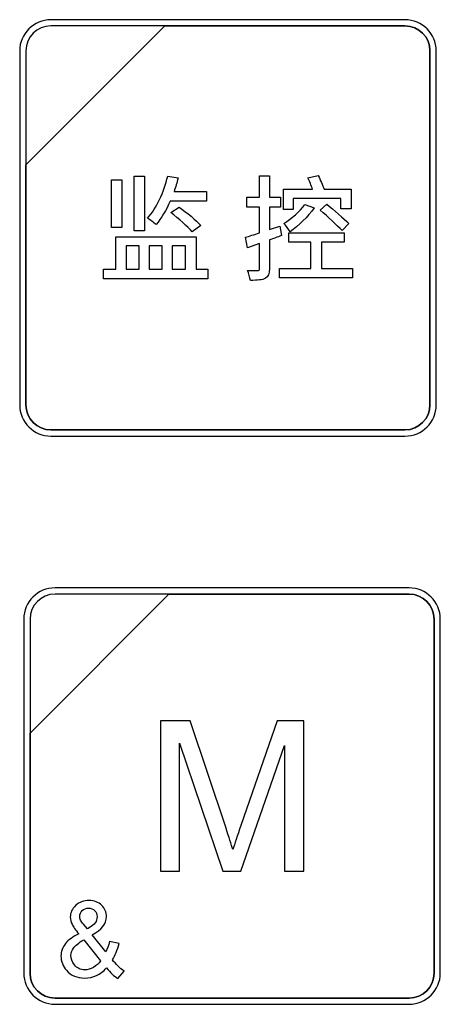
# Model space of a CAD drawing. Header units: millimetres. Extents: x 7146 to 9164, y -1568 to -663.
# Tile 122 of 187: x 7314 to 7328, y -1065 to -1032. Entities that reach past the tile are written whole.
import ezdxf

# ---------------------------------------------------------------- set-up
doc = ezdxf.new("R2010")
doc.units = ezdxf.units.MM
doc.header["$LTSCALE"] = 3

msp = doc.modelspace()

# ---------------------------------------------------------------- linework, layer by layer
at = {"linetype": 'Continuous', "lineweight": 30}
for points, knots in [([(7314.755, -1031.919), (7314.755, -1031.919), (7326.655, -1031.919), (7326.655, -1031.919), (7326.655, -1031.919), (7327.233, -1031.919), (7327.705, -1032.391), (7327.705, -1032.969), (7327.705, -1032.969), (7327.705, -1032.969), (7327.705, -1044.869), (7327.705, -1044.869), (7327.705, -1044.869), (7327.705, -1045.446), (7327.233, -1045.919), (7326.655, -1045.919), (7326.655, -1045.919), (7326.655, -1045.919), (7314.755, -1045.919), (7314.755, -1045.919), (7314.755, -1045.919), (7314.178, -1045.919), (7313.705, -1045.446), (7313.705, -1044.869), (7313.705, -1044.869), (7313.705, -1044.869), (7313.705, -1032.969), (7313.705, -1032.969), (7313.705, -1032.969), (7313.705, -1032.391), (7314.178, -1031.919), (7314.755, -1031.919)], [0, 0, 0, 0, 0.111111, 0.111111, 0.111111, 0.111111, 0.222222, 0.222222, 0.222222, 0.222222, 0.333333, 0.333333, 0.333333, 0.333333, 0.444444, 0.444444, 0.444444, 0.444444, 0.555556, 0.555556, 0.555556, 0.555556, 0.666667, 0.666667, 0.666667, 0.666667, 0.777778, 0.777778, 0.777778, 0.777778, 1, 1, 1, 1]), ([(7314.755, -1031.919), (7314.755, -1031.919), (7326.655, -1031.919), (7326.655, -1031.919), (7326.655, -1031.919), (7327.233, -1031.919), (7327.705, -1032.391), (7327.705, -1032.969), (7327.705, -1032.969), (7327.705, -1032.969), (7327.705, -1044.869), (7327.705, -1044.869), (7327.705, -1044.869), (7327.705, -1045.446), (7327.233, -1045.919), (7326.655, -1045.919), (7326.655, -1045.919), (7326.655, -1045.919), (7314.755, -1045.919), (7314.755, -1045.919), (7314.755, -1045.919), (7314.178, -1045.919), (7313.705, -1045.446), (7313.705, -1044.869), (7313.705, -1044.869), (7313.705, -1044.869), (7313.705, -1032.969), (7313.705, -1032.969), (7313.705, -1032.969), (7313.705, -1032.391), (7314.178, -1031.919), (7314.755, -1031.919)], [0, 0, 0, 0, 0.111111, 0.111111, 0.111111, 0.111111, 0.222222, 0.222222, 0.222222, 0.222222, 0.333333, 0.333333, 0.333333, 0.333333, 0.444444, 0.444444, 0.444444, 0.444444, 0.555556, 0.555556, 0.555556, 0.555556, 0.666667, 0.666667, 0.666667, 0.666667, 0.777778, 0.777778, 0.777778, 0.777778, 1, 1, 1, 1]), ([(7314.755, -1031.919), (7314.755, -1031.919), (7326.655, -1031.919), (7326.655, -1031.919), (7326.655, -1031.919), (7327.233, -1031.919), (7327.705, -1032.391), (7327.705, -1032.969), (7327.705, -1032.969), (7327.705, -1032.969), (7327.705, -1044.869), (7327.705, -1044.869), (7327.705, -1044.869), (7327.705, -1045.446), (7327.233, -1045.919), (7326.655, -1045.919), (7326.655, -1045.919), (7326.655, -1045.919), (7314.755, -1045.919), (7314.755, -1045.919), (7314.755, -1045.919), (7314.178, -1045.919), (7313.705, -1045.446), (7313.705, -1044.869), (7313.705, -1044.869), (7313.705, -1044.869), (7313.705, -1032.969), (7313.705, -1032.969), (7313.705, -1032.969), (7313.705, -1032.391), (7314.178, -1031.919), (7314.755, -1031.919)], [0, 0, 0, 0, 0.111111, 0.111111, 0.111111, 0.111111, 0.222222, 0.222222, 0.222222, 0.222222, 0.333333, 0.333333, 0.333333, 0.333333, 0.444444, 0.444444, 0.444444, 0.444444, 0.555556, 0.555556, 0.555556, 0.555556, 0.666667, 0.666667, 0.666667, 0.666667, 0.777778, 0.777778, 0.777778, 0.777778, 1, 1, 1, 1]), ([(7314.755, -1032.129), (7314.755, -1032.129), (7318.586, -1032.129), (7318.586, -1032.129), (7318.586, -1032.129), (7318.586, -1032.129), (7313.915, -1036.799), (7313.915, -1036.799), (7313.915, -1036.799), (7313.915, -1036.799), (7313.915, -1032.969), (7313.915, -1032.969), (7313.915, -1032.969), (7313.915, -1032.507), (7314.293, -1032.129), (7314.755, -1032.129)], [0, 0, 0, 0, 0.2, 0.2, 0.2, 0.2, 0.4, 0.4, 0.4, 0.4, 0.6, 0.6, 0.6, 0.6, 1, 1, 1, 1]), ([(7318.586, -1032.129), (7318.586, -1032.129), (7318.598, -1032.129), (7318.598, -1032.129), (7318.598, -1032.129), (7318.598, -1032.129), (7326.655, -1032.129), (7326.655, -1032.129), (7326.655, -1032.129), (7327.117, -1032.129), (7327.495, -1032.507), (7327.495, -1032.969), (7327.495, -1032.969), (7327.495, -1032.969), (7327.495, -1044.869), (7327.495, -1044.869), (7327.495, -1044.869), (7327.495, -1045.331), (7327.117, -1045.709), (7326.655, -1045.709), (7326.655, -1045.709), (7326.655, -1045.709), (7314.755, -1045.709), (7314.755, -1045.709), (7314.755, -1045.709), (7314.293, -1045.709), (7313.915, -1045.331), (7313.915, -1044.869), (7313.915, -1044.869), (7313.915, -1044.869), (7313.915, -1036.889), (7313.915, -1036.889), (7313.915, -1036.889), (7313.915, -1036.889), (7313.915, -1036.799), (7313.915, -1036.799), (7313.915, -1036.799), (7313.915, -1036.799), (7318.586, -1032.129), (7318.586, -1032.129)], [0, 0, 0, 0, 0.090909, 0.090909, 0.090909, 0.090909, 0.181818, 0.181818, 0.181818, 0.181818, 0.272727, 0.272727, 0.272727, 0.272727, 0.363636, 0.363636, 0.363636, 0.363636, 0.454545, 0.454545, 0.454545, 0.454545, 0.545455, 0.545455, 0.545455, 0.545455, 0.636364, 0.636364, 0.636364, 0.636364, 0.727273, 0.727273, 0.727273, 0.727273, 0.818182, 0.818182, 0.818182, 0.818182, 1, 1, 1, 1]), ([(7327.495, -1044.869), (7327.495, -1044.869), (7327.495, -1032.969), (7327.495, -1032.969), (7327.495, -1032.969), (7327.495, -1032.507), (7327.117, -1032.129), (7326.655, -1032.129), (7326.655, -1032.129), (7326.655, -1032.129), (7318.598, -1032.129), (7318.598, -1032.129), (7318.598, -1032.129), (7318.598, -1032.129), (7318.586, -1032.129), (7318.586, -1032.129), (7318.586, -1032.129), (7318.586, -1032.129), (7313.915, -1036.799), (7313.915, -1036.799), (7313.915, -1036.799), (7313.915, -1036.799), (7313.915, -1036.889), (7313.915, -1036.889), (7313.915, -1036.889), (7313.915, -1036.889), (7313.915, -1044.869), (7313.915, -1044.869), (7313.915, -1044.869), (7313.915, -1045.331), (7314.293, -1045.709), (7314.755, -1045.709), (7314.755, -1045.709), (7314.755, -1045.709), (7326.655, -1045.709), (7326.655, -1045.709), (7326.655, -1045.709), (7327.117, -1045.709), (7327.495, -1045.331), (7327.495, -1044.869)], [0, 0, 0, 0, 0.090909, 0.090909, 0.090909, 0.090909, 0.181818, 0.181818, 0.181818, 0.181818, 0.272727, 0.272727, 0.272727, 0.272727, 0.363636, 0.363636, 0.363636, 0.363636, 0.454545, 0.454545, 0.454545, 0.454545, 0.545455, 0.545455, 0.545455, 0.545455, 0.636364, 0.636364, 0.636364, 0.636364, 0.727273, 0.727273, 0.727273, 0.727273, 0.818182, 0.818182, 0.818182, 0.818182, 1, 1, 1, 1]), ([(7314.755, -1032.129), (7314.755, -1032.129), (7318.586, -1032.129), (7318.586, -1032.129), (7318.586, -1032.129), (7318.586, -1032.129), (7313.915, -1036.799), (7313.915, -1036.799), (7313.915, -1036.799), (7313.915, -1036.799), (7313.915, -1032.969), (7313.915, -1032.969), (7313.915, -1032.969), (7313.915, -1032.507), (7314.293, -1032.129), (7314.755, -1032.129)], [0, 0, 0, 0, 0.2, 0.2, 0.2, 0.2, 0.4, 0.4, 0.4, 0.4, 0.6, 0.6, 0.6, 0.6, 1, 1, 1, 1]), ([(7318.586, -1032.129), (7318.586, -1032.129), (7318.598, -1032.129), (7318.598, -1032.129), (7318.598, -1032.129), (7318.598, -1032.129), (7326.655, -1032.129), (7326.655, -1032.129), (7326.655, -1032.129), (7327.117, -1032.129), (7327.495, -1032.507), (7327.495, -1032.969), (7327.495, -1032.969), (7327.495, -1032.969), (7327.495, -1044.869), (7327.495, -1044.869), (7327.495, -1044.869), (7327.495, -1045.331), (7327.117, -1045.709), (7326.655, -1045.709), (7326.655, -1045.709), (7326.655, -1045.709), (7314.755, -1045.709), (7314.755, -1045.709), (7314.755, -1045.709), (7314.293, -1045.709), (7313.915, -1045.331), (7313.915, -1044.869), (7313.915, -1044.869), (7313.915, -1044.869), (7313.915, -1036.889), (7313.915, -1036.889), (7313.915, -1036.889), (7313.915, -1036.889), (7313.915, -1036.799), (7313.915, -1036.799), (7313.915, -1036.799), (7313.915, -1036.799), (7318.586, -1032.129), (7318.586, -1032.129)], [0, 0, 0, 0, 0.090909, 0.090909, 0.090909, 0.090909, 0.181818, 0.181818, 0.181818, 0.181818, 0.272727, 0.272727, 0.272727, 0.272727, 0.363636, 0.363636, 0.363636, 0.363636, 0.454545, 0.454545, 0.454545, 0.454545, 0.545455, 0.545455, 0.545455, 0.545455, 0.636364, 0.636364, 0.636364, 0.636364, 0.727273, 0.727273, 0.727273, 0.727273, 0.818182, 0.818182, 0.818182, 0.818182, 1, 1, 1, 1]), ([(7327.495, -1044.869), (7327.495, -1044.869), (7327.495, -1032.969), (7327.495, -1032.969), (7327.495, -1032.969), (7327.495, -1032.507), (7327.117, -1032.129), (7326.655, -1032.129), (7326.655, -1032.129), (7326.655, -1032.129), (7318.598, -1032.129), (7318.598, -1032.129), (7318.598, -1032.129), (7318.598, -1032.129), (7318.586, -1032.129), (7318.586, -1032.129), (7318.586, -1032.129), (7318.586, -1032.129), (7313.915, -1036.799), (7313.915, -1036.799), (7313.915, -1036.799), (7313.915, -1036.799), (7313.915, -1036.889), (7313.915, -1036.889), (7313.915, -1036.889), (7313.915, -1036.889), (7313.915, -1044.869), (7313.915, -1044.869), (7313.915, -1044.869), (7313.915, -1045.331), (7314.293, -1045.709), (7314.755, -1045.709), (7314.755, -1045.709), (7314.755, -1045.709), (7326.655, -1045.709), (7326.655, -1045.709), (7326.655, -1045.709), (7327.117, -1045.709), (7327.495, -1045.331), (7327.495, -1044.869)], [0, 0, 0, 0, 0.090909, 0.090909, 0.090909, 0.090909, 0.181818, 0.181818, 0.181818, 0.181818, 0.272727, 0.272727, 0.272727, 0.272727, 0.363636, 0.363636, 0.363636, 0.363636, 0.454545, 0.454545, 0.454545, 0.454545, 0.545455, 0.545455, 0.545455, 0.545455, 0.636364, 0.636364, 0.636364, 0.636364, 0.727273, 0.727273, 0.727273, 0.727273, 0.818182, 0.818182, 0.818182, 0.818182, 1, 1, 1, 1]), ([(7314.755, -1032.129), (7314.755, -1032.129), (7318.586, -1032.129), (7318.586, -1032.129), (7318.586, -1032.129), (7318.586, -1032.129), (7313.915, -1036.799), (7313.915, -1036.799), (7313.915, -1036.799), (7313.915, -1036.799), (7313.915, -1032.969), (7313.915, -1032.969), (7313.915, -1032.969), (7313.915, -1032.507), (7314.293, -1032.129), (7314.755, -1032.129)], [0, 0, 0, 0, 0.2, 0.2, 0.2, 0.2, 0.4, 0.4, 0.4, 0.4, 0.6, 0.6, 0.6, 0.6, 1, 1, 1, 1]), ([(7318.586, -1032.129), (7318.586, -1032.129), (7318.598, -1032.129), (7318.598, -1032.129), (7318.598, -1032.129), (7318.598, -1032.129), (7326.655, -1032.129), (7326.655, -1032.129), (7326.655, -1032.129), (7327.117, -1032.129), (7327.495, -1032.507), (7327.495, -1032.969), (7327.495, -1032.969), (7327.495, -1032.969), (7327.495, -1044.869), (7327.495, -1044.869), (7327.495, -1044.869), (7327.495, -1045.331), (7327.117, -1045.709), (7326.655, -1045.709), (7326.655, -1045.709), (7326.655, -1045.709), (7314.755, -1045.709), (7314.755, -1045.709), (7314.755, -1045.709), (7314.293, -1045.709), (7313.915, -1045.331), (7313.915, -1044.869), (7313.915, -1044.869), (7313.915, -1044.869), (7313.915, -1036.889), (7313.915, -1036.889), (7313.915, -1036.889), (7313.915, -1036.889), (7313.915, -1036.799), (7313.915, -1036.799), (7313.915, -1036.799), (7313.915, -1036.799), (7318.586, -1032.129), (7318.586, -1032.129)], [0, 0, 0, 0, 0.090909, 0.090909, 0.090909, 0.090909, 0.181818, 0.181818, 0.181818, 0.181818, 0.272727, 0.272727, 0.272727, 0.272727, 0.363636, 0.363636, 0.363636, 0.363636, 0.454545, 0.454545, 0.454545, 0.454545, 0.545455, 0.545455, 0.545455, 0.545455, 0.636364, 0.636364, 0.636364, 0.636364, 0.727273, 0.727273, 0.727273, 0.727273, 0.818182, 0.818182, 0.818182, 0.818182, 1, 1, 1, 1]), ([(7327.495, -1044.869), (7327.495, -1044.869), (7327.495, -1032.969), (7327.495, -1032.969), (7327.495, -1032.969), (7327.495, -1032.507), (7327.117, -1032.129), (7326.655, -1032.129), (7326.655, -1032.129), (7326.655, -1032.129), (7318.598, -1032.129), (7318.598, -1032.129), (7318.598, -1032.129), (7318.598, -1032.129), (7318.586, -1032.129), (7318.586, -1032.129), (7318.586, -1032.129), (7318.586, -1032.129), (7313.915, -1036.799), (7313.915, -1036.799), (7313.915, -1036.799), (7313.915, -1036.799), (7313.915, -1036.889), (7313.915, -1036.889), (7313.915, -1036.889), (7313.915, -1036.889), (7313.915, -1044.869), (7313.915, -1044.869), (7313.915, -1044.869), (7313.915, -1045.331), (7314.293, -1045.709), (7314.755, -1045.709), (7314.755, -1045.709), (7314.755, -1045.709), (7326.655, -1045.709), (7326.655, -1045.709), (7326.655, -1045.709), (7327.117, -1045.709), (7327.495, -1045.331), (7327.495, -1044.869)], [0, 0, 0, 0, 0.090909, 0.090909, 0.090909, 0.090909, 0.181818, 0.181818, 0.181818, 0.181818, 0.272727, 0.272727, 0.272727, 0.272727, 0.363636, 0.363636, 0.363636, 0.363636, 0.454545, 0.454545, 0.454545, 0.454545, 0.545455, 0.545455, 0.545455, 0.545455, 0.636364, 0.636364, 0.636364, 0.636364, 0.727273, 0.727273, 0.727273, 0.727273, 0.818182, 0.818182, 0.818182, 0.818182, 1, 1, 1, 1]), ([(7317.143, -1037.302), (7317.143, -1037.302), (7316.794, -1037.302), (7316.794, -1037.302), (7316.794, -1037.302), (7316.794, -1037.302), (7316.794, -1038.905), (7316.794, -1038.905), (7316.794, -1038.905), (7316.794, -1038.905), (7317.143, -1038.905), (7317.143, -1038.905), (7317.143, -1038.905), (7317.143, -1038.905), (7317.143, -1037.302), (7317.143, -1037.302)], [0, 0, 0, 0, 0.2, 0.2, 0.2, 0.2, 0.4, 0.4, 0.4, 0.4, 0.6, 0.6, 0.6, 0.6, 1, 1, 1, 1]), ([(7317.904, -1037.174), (7317.904, -1037.174), (7317.547, -1037.174), (7317.547, -1037.174), (7317.547, -1037.174), (7317.547, -1037.174), (7317.547, -1039.022), (7317.547, -1039.022), (7317.547, -1039.022), (7317.547, -1039.022), (7317.904, -1039.022), (7317.904, -1039.022), (7317.904, -1039.022), (7317.904, -1039.022), (7317.904, -1037.174), (7317.904, -1037.174)], [0, 0, 0, 0, 0.2, 0.2, 0.2, 0.2, 0.4, 0.4, 0.4, 0.4, 0.6, 0.6, 0.6, 0.6, 1, 1, 1, 1]), ([(7319.984, -1038.02), (7319.984, -1038.02), (7319.984, -1037.694), (7319.984, -1037.694), (7319.984, -1037.694), (7319.984, -1037.694), (7318.893, -1037.694), (7318.893, -1037.694), (7318.893, -1037.694), (7318.944, -1037.547), (7318.99, -1037.399), (7319.029, -1037.24), (7319.029, -1037.24), (7319.029, -1037.24), (7318.68, -1037.174), (7318.68, -1037.174), (7318.68, -1037.174), (7318.548, -1037.729), (7318.311, -1038.257), (7317.997, -1038.591), (7317.997, -1038.591), (7318.078, -1038.641), (7318.226, -1038.746), (7318.288, -1038.808), (7318.288, -1038.808), (7318.466, -1038.599), (7318.629, -1038.327), (7318.761, -1038.02), (7318.761, -1038.02), (7318.761, -1038.02), (7319.984, -1038.02), (7319.984, -1038.02)], [0, 0, 0, 0, 0.111111, 0.111111, 0.111111, 0.111111, 0.222222, 0.222222, 0.222222, 0.222222, 0.333333, 0.333333, 0.333333, 0.333333, 0.444444, 0.444444, 0.444444, 0.444444, 0.555556, 0.555556, 0.555556, 0.555556, 0.666667, 0.666667, 0.666667, 0.666667, 0.777778, 0.777778, 0.777778, 0.777778, 1, 1, 1, 1]), ([(7322.443, -1038.855), (7322.443, -1038.855), (7322.098, -1038.975), (7322.098, -1038.975), (7322.098, -1038.975), (7322.098, -1038.975), (7322.098, -1038.218), (7322.098, -1038.218), (7322.098, -1038.218), (7322.098, -1038.218), (7322.467, -1038.218), (7322.467, -1038.218), (7322.467, -1038.218), (7322.467, -1038.218), (7322.467, -1037.885), (7322.467, -1037.885), (7322.467, -1037.885), (7322.467, -1037.885), (7322.098, -1037.885), (7322.098, -1037.885), (7322.098, -1037.885), (7322.098, -1037.885), (7322.098, -1037.163), (7322.098, -1037.163), (7322.098, -1037.163), (7322.098, -1037.163), (7321.768, -1037.163), (7321.768, -1037.163), (7321.768, -1037.163), (7321.768, -1037.163), (7321.768, -1037.885), (7321.768, -1037.885), (7321.768, -1037.885), (7321.768, -1037.885), (7321.334, -1037.885), (7321.334, -1037.885), (7321.334, -1037.885), (7321.334, -1037.885), (7321.334, -1038.218), (7321.334, -1038.218), (7321.334, -1038.218), (7321.334, -1038.218), (7321.768, -1038.218), (7321.768, -1038.218), (7321.768, -1038.218), (7321.768, -1038.218), (7321.768, -1039.084), (7321.768, -1039.084), (7321.768, -1039.084), (7321.59, -1039.146), (7321.423, -1039.196), (7321.291, -1039.235), (7321.291, -1039.235), (7321.291, -1039.235), (7321.365, -1039.588), (7321.365, -1039.588), (7321.365, -1039.588), (7321.365, -1039.588), (7321.768, -1039.445), (7321.768, -1039.445), (7321.768, -1039.445), (7321.768, -1039.445), (7321.768, -1040.283), (7321.768, -1040.283), (7321.768, -1040.283), (7321.768, -1040.337), (7321.749, -1040.353), (7321.702, -1040.353), (7321.702, -1040.353), (7321.66, -1040.353), (7321.512, -1040.353), (7321.361, -1040.349), (7321.361, -1040.349), (7321.403, -1040.442), (7321.45, -1040.597), (7321.458, -1040.682), (7321.458, -1040.682), (7321.702, -1040.682), (7321.857, -1040.671), (7321.962, -1040.613), (7321.962, -1040.613), (7322.063, -1040.558), (7322.098, -1040.461), (7322.098, -1040.283), (7322.098, -1040.283), (7322.098, -1040.283), (7322.098, -1039.324), (7322.098, -1039.324), (7322.098, -1039.324), (7322.23, -1039.278), (7322.37, -1039.227), (7322.502, -1039.177), (7322.502, -1039.177), (7322.502, -1039.177), (7322.443, -1038.855), (7322.443, -1038.855)], [0, 0, 0, 0, 0.04, 0.04, 0.04, 0.04, 0.08, 0.08, 0.08, 0.08, 0.12, 0.12, 0.12, 0.12, 0.16, 0.16, 0.16, 0.16, 0.2, 0.2, 0.2, 0.2, 0.24, 0.24, 0.24, 0.24, 0.28, 0.28, 0.28, 0.28, 0.32, 0.32, 0.32, 0.32, 0.36, 0.36, 0.36, 0.36, 0.4, 0.4, 0.4, 0.4, 0.44, 0.44, 0.44, 0.44, 0.48, 0.48, 0.48, 0.48, 0.52, 0.52, 0.52, 0.52, 0.56, 0.56, 0.56, 0.56, 0.6, 0.6, 0.6, 0.6, 0.64, 0.64, 0.64, 0.64, 0.68, 0.68, 0.68, 0.68, 0.72, 0.72, 0.72, 0.72, 0.76, 0.76, 0.76, 0.76, 0.8, 0.8, 0.8, 0.8, 0.84, 0.84, 0.84, 0.84, 0.88, 0.88, 0.88, 0.88, 0.92, 0.92, 0.92, 0.92, 1, 1, 1, 1]), ([(7322.901, -1037.927), (7322.901, -1037.927), (7324.5, -1037.927), (7324.5, -1037.927), (7324.5, -1037.927), (7324.5, -1037.927), (7324.5, -1038.273), (7324.5, -1038.273), (7324.5, -1038.273), (7324.5, -1038.273), (7324.842, -1038.273), (7324.842, -1038.273), (7324.842, -1038.273), (7324.842, -1038.273), (7324.842, -1037.617), (7324.842, -1037.617), (7324.842, -1037.617), (7324.842, -1037.617), (7323.937, -1037.617), (7323.937, -1037.617), (7323.937, -1037.617), (7323.891, -1037.485), (7323.805, -1037.302), (7323.74, -1037.155), (7323.74, -1037.155), (7323.74, -1037.155), (7323.394, -1037.236), (7323.394, -1037.236), (7323.394, -1037.236), (7323.445, -1037.349), (7323.507, -1037.493), (7323.549, -1037.617), (7323.549, -1037.617), (7323.549, -1037.617), (7322.571, -1037.617), (7322.571, -1037.617), (7322.571, -1037.617), (7322.571, -1037.617), (7322.571, -1038.3), (7322.571, -1038.3), (7322.571, -1038.3), (7322.571, -1038.3), (7322.901, -1038.3), (7322.901, -1038.3), (7322.901, -1038.3), (7322.901, -1038.3), (7322.901, -1037.927), (7322.901, -1037.927)], [0, 0, 0, 0, 0.076923, 0.076923, 0.076923, 0.076923, 0.153846, 0.153846, 0.153846, 0.153846, 0.230769, 0.230769, 0.230769, 0.230769, 0.307692, 0.307692, 0.307692, 0.307692, 0.384615, 0.384615, 0.384615, 0.384615, 0.461538, 0.461538, 0.461538, 0.461538, 0.538462, 0.538462, 0.538462, 0.538462, 0.615385, 0.615385, 0.615385, 0.615385, 0.692308, 0.692308, 0.692308, 0.692308, 0.769231, 0.769231, 0.769231, 0.769231, 0.846154, 0.846154, 0.846154, 0.846154, 1, 1, 1, 1]), ([(7318.781, -1038.405), (7319.041, -1038.599), (7319.359, -1038.878), (7319.503, -1039.056), (7319.503, -1039.056), (7319.503, -1039.056), (7319.794, -1038.843), (7319.794, -1038.843), (7319.794, -1038.843), (7319.635, -1038.661), (7319.316, -1038.397), (7319.06, -1038.218), (7319.06, -1038.218), (7319.06, -1038.218), (7318.781, -1038.405), (7318.781, -1038.405)], [0, 0, 0, 0, 0.2, 0.2, 0.2, 0.2, 0.4, 0.4, 0.4, 0.4, 0.6, 0.6, 0.6, 0.6, 1, 1, 1, 1]), ([(7323.293, -1038.133), (7323.119, -1038.366), (7322.843, -1038.61), (7322.579, -1038.765), (7322.579, -1038.765), (7322.641, -1038.831), (7322.754, -1038.983), (7322.793, -1039.045), (7322.793, -1039.045), (7323.072, -1038.851), (7323.398, -1038.54), (7323.6, -1038.245), (7323.6, -1038.245), (7323.6, -1038.245), (7323.293, -1038.133), (7323.293, -1038.133)], [0, 0, 0, 0, 0.2, 0.2, 0.2, 0.2, 0.4, 0.4, 0.4, 0.4, 0.6, 0.6, 0.6, 0.6, 1, 1, 1, 1]), ([(7323.805, -1038.323), (7324.05, -1038.536), (7324.38, -1038.831), (7324.539, -1039.006), (7324.539, -1039.006), (7324.539, -1039.006), (7324.768, -1038.769), (7324.768, -1038.769), (7324.768, -1038.769), (7324.597, -1038.602), (7324.263, -1038.315), (7324.023, -1038.125), (7324.023, -1038.125), (7324.023, -1038.125), (7323.805, -1038.323), (7323.805, -1038.323)], [0, 0, 0, 0, 0.2, 0.2, 0.2, 0.2, 0.4, 0.4, 0.4, 0.4, 0.6, 0.6, 0.6, 0.6, 1, 1, 1, 1]), ([(7319.635, -1040.302), (7319.635, -1040.302), (7319.635, -1039.223), (7319.635, -1039.223), (7319.635, -1039.223), (7319.635, -1039.223), (7316.941, -1039.223), (7316.941, -1039.223), (7316.941, -1039.223), (7316.941, -1039.223), (7316.941, -1040.302), (7316.941, -1040.302), (7316.941, -1040.302), (7316.941, -1040.302), (7316.522, -1040.302), (7316.522, -1040.302), (7316.522, -1040.302), (7316.522, -1040.302), (7316.522, -1040.628), (7316.522, -1040.628), (7316.522, -1040.628), (7316.522, -1040.628), (7320.026, -1040.628), (7320.026, -1040.628), (7320.026, -1040.628), (7320.026, -1040.628), (7320.026, -1040.302), (7320.026, -1040.302), (7320.026, -1040.302), (7320.026, -1040.302), (7319.635, -1040.302), (7319.635, -1040.302)], [0, 0, 0, 0, 0.111111, 0.111111, 0.111111, 0.111111, 0.222222, 0.222222, 0.222222, 0.222222, 0.333333, 0.333333, 0.333333, 0.333333, 0.444444, 0.444444, 0.444444, 0.444444, 0.555556, 0.555556, 0.555556, 0.555556, 0.666667, 0.666667, 0.666667, 0.666667, 0.777778, 0.777778, 0.777778, 0.777778, 1, 1, 1, 1]), ([(7323.852, -1040.279), (7323.852, -1040.279), (7323.852, -1039.398), (7323.852, -1039.398), (7323.852, -1039.398), (7323.852, -1039.398), (7324.613, -1039.398), (7324.613, -1039.398), (7324.613, -1039.398), (7324.613, -1039.398), (7324.613, -1039.084), (7324.613, -1039.084), (7324.613, -1039.084), (7324.613, -1039.084), (7322.746, -1039.084), (7322.746, -1039.084), (7322.746, -1039.084), (7322.746, -1039.084), (7322.746, -1039.398), (7322.746, -1039.398), (7322.746, -1039.398), (7322.746, -1039.398), (7323.491, -1039.398), (7323.491, -1039.398), (7323.491, -1039.398), (7323.491, -1039.398), (7323.491, -1040.279), (7323.491, -1040.279), (7323.491, -1040.279), (7323.491, -1040.279), (7322.44, -1040.279), (7322.44, -1040.279), (7322.44, -1040.279), (7322.44, -1040.279), (7322.44, -1040.597), (7322.44, -1040.597), (7322.44, -1040.597), (7322.44, -1040.597), (7324.888, -1040.597), (7324.888, -1040.597), (7324.888, -1040.597), (7324.888, -1040.597), (7324.888, -1040.279), (7324.888, -1040.279), (7324.888, -1040.279), (7324.888, -1040.279), (7323.852, -1040.279), (7323.852, -1040.279)], [0, 0, 0, 0, 0.076923, 0.076923, 0.076923, 0.076923, 0.153846, 0.153846, 0.153846, 0.153846, 0.230769, 0.230769, 0.230769, 0.230769, 0.307692, 0.307692, 0.307692, 0.307692, 0.384615, 0.384615, 0.384615, 0.384615, 0.461538, 0.461538, 0.461538, 0.461538, 0.538462, 0.538462, 0.538462, 0.538462, 0.615385, 0.615385, 0.615385, 0.615385, 0.692308, 0.692308, 0.692308, 0.692308, 0.769231, 0.769231, 0.769231, 0.769231, 0.846154, 0.846154, 0.846154, 0.846154, 1, 1, 1, 1]), ([(7317.279, -1039.526), (7317.279, -1039.526), (7317.721, -1039.526), (7317.721, -1039.526), (7317.721, -1039.526), (7317.721, -1039.526), (7317.721, -1040.302), (7317.721, -1040.302), (7317.721, -1040.302), (7317.721, -1040.302), (7317.279, -1040.302), (7317.279, -1040.302), (7317.279, -1040.302), (7317.279, -1040.302), (7317.279, -1039.526), (7317.279, -1039.526)], [0, 0, 0, 0, 0.2, 0.2, 0.2, 0.2, 0.4, 0.4, 0.4, 0.4, 0.6, 0.6, 0.6, 0.6, 1, 1, 1, 1]), ([(7318.498, -1039.526), (7318.498, -1039.526), (7318.498, -1040.302), (7318.498, -1040.302), (7318.498, -1040.302), (7318.498, -1040.302), (7318.051, -1040.302), (7318.051, -1040.302), (7318.051, -1040.302), (7318.051, -1040.302), (7318.051, -1039.526), (7318.051, -1039.526), (7318.051, -1039.526), (7318.051, -1039.526), (7318.498, -1039.526), (7318.498, -1039.526)], [0, 0, 0, 0, 0.2, 0.2, 0.2, 0.2, 0.4, 0.4, 0.4, 0.4, 0.6, 0.6, 0.6, 0.6, 1, 1, 1, 1]), ([(7319.281, -1039.526), (7319.281, -1039.526), (7319.281, -1040.302), (7319.281, -1040.302), (7319.281, -1040.302), (7319.281, -1040.302), (7318.827, -1040.302), (7318.827, -1040.302), (7318.827, -1040.302), (7318.827, -1040.302), (7318.827, -1039.526), (7318.827, -1039.526), (7318.827, -1039.526), (7318.827, -1039.526), (7319.281, -1039.526), (7319.281, -1039.526)], [0, 0, 0, 0, 0.2, 0.2, 0.2, 0.2, 0.4, 0.4, 0.4, 0.4, 0.6, 0.6, 0.6, 0.6, 1, 1, 1, 1]), ([(7314.892, -1051.019), (7314.892, -1051.019), (7326.792, -1051.019), (7326.792, -1051.019), (7326.792, -1051.019), (7327.369, -1051.019), (7327.842, -1051.492), (7327.842, -1052.069), (7327.842, -1052.069), (7327.842, -1052.069), (7327.842, -1063.969), (7327.842, -1063.969), (7327.842, -1063.969), (7327.842, -1064.547), (7327.369, -1065.019), (7326.792, -1065.019), (7326.792, -1065.019), (7326.792, -1065.019), (7314.892, -1065.019), (7314.892, -1065.019), (7314.892, -1065.019), (7314.314, -1065.019), (7313.842, -1064.547), (7313.842, -1063.969), (7313.842, -1063.969), (7313.842, -1063.969), (7313.842, -1052.069), (7313.842, -1052.069), (7313.842, -1052.069), (7313.842, -1051.492), (7314.314, -1051.019), (7314.892, -1051.019)], [0, 0, 0, 0, 0.111111, 0.111111, 0.111111, 0.111111, 0.222222, 0.222222, 0.222222, 0.222222, 0.333333, 0.333333, 0.333333, 0.333333, 0.444444, 0.444444, 0.444444, 0.444444, 0.555556, 0.555556, 0.555556, 0.555556, 0.666667, 0.666667, 0.666667, 0.666667, 0.777778, 0.777778, 0.777778, 0.777778, 1, 1, 1, 1]), ([(7314.892, -1051.019), (7314.892, -1051.019), (7326.792, -1051.019), (7326.792, -1051.019), (7326.792, -1051.019), (7327.369, -1051.019), (7327.842, -1051.492), (7327.842, -1052.069), (7327.842, -1052.069), (7327.842, -1052.069), (7327.842, -1063.969), (7327.842, -1063.969), (7327.842, -1063.969), (7327.842, -1064.547), (7327.369, -1065.019), (7326.792, -1065.019), (7326.792, -1065.019), (7326.792, -1065.019), (7314.892, -1065.019), (7314.892, -1065.019), (7314.892, -1065.019), (7314.314, -1065.019), (7313.842, -1064.547), (7313.842, -1063.969), (7313.842, -1063.969), (7313.842, -1063.969), (7313.842, -1052.069), (7313.842, -1052.069), (7313.842, -1052.069), (7313.842, -1051.492), (7314.314, -1051.019), (7314.892, -1051.019)], [0, 0, 0, 0, 0.111111, 0.111111, 0.111111, 0.111111, 0.222222, 0.222222, 0.222222, 0.222222, 0.333333, 0.333333, 0.333333, 0.333333, 0.444444, 0.444444, 0.444444, 0.444444, 0.555556, 0.555556, 0.555556, 0.555556, 0.666667, 0.666667, 0.666667, 0.666667, 0.777778, 0.777778, 0.777778, 0.777778, 1, 1, 1, 1]), ([(7314.892, -1051.019), (7314.892, -1051.019), (7326.792, -1051.019), (7326.792, -1051.019), (7326.792, -1051.019), (7327.369, -1051.019), (7327.842, -1051.492), (7327.842, -1052.069), (7327.842, -1052.069), (7327.842, -1052.069), (7327.842, -1063.969), (7327.842, -1063.969), (7327.842, -1063.969), (7327.842, -1064.547), (7327.369, -1065.019), (7326.792, -1065.019), (7326.792, -1065.019), (7326.792, -1065.019), (7314.892, -1065.019), (7314.892, -1065.019), (7314.892, -1065.019), (7314.314, -1065.019), (7313.842, -1064.547), (7313.842, -1063.969), (7313.842, -1063.969), (7313.842, -1063.969), (7313.842, -1052.069), (7313.842, -1052.069), (7313.842, -1052.069), (7313.842, -1051.492), (7314.314, -1051.019), (7314.892, -1051.019)], [0, 0, 0, 0, 0.111111, 0.111111, 0.111111, 0.111111, 0.222222, 0.222222, 0.222222, 0.222222, 0.333333, 0.333333, 0.333333, 0.333333, 0.444444, 0.444444, 0.444444, 0.444444, 0.555556, 0.555556, 0.555556, 0.555556, 0.666667, 0.666667, 0.666667, 0.666667, 0.777778, 0.777778, 0.777778, 0.777778, 1, 1, 1, 1]), ([(7314.892, -1051.229), (7314.892, -1051.229), (7318.723, -1051.229), (7318.723, -1051.229), (7318.723, -1051.229), (7318.723, -1051.229), (7314.052, -1055.9), (7314.052, -1055.9), (7314.052, -1055.9), (7314.052, -1055.9), (7314.052, -1052.069), (7314.052, -1052.069), (7314.052, -1052.069), (7314.052, -1051.607), (7314.43, -1051.229), (7314.892, -1051.229)], [0, 0, 0, 0, 0.2, 0.2, 0.2, 0.2, 0.4, 0.4, 0.4, 0.4, 0.6, 0.6, 0.6, 0.6, 1, 1, 1, 1]), ([(7318.723, -1051.229), (7318.723, -1051.229), (7318.735, -1051.229), (7318.735, -1051.229), (7318.735, -1051.229), (7318.735, -1051.229), (7326.792, -1051.229), (7326.792, -1051.229), (7326.792, -1051.229), (7327.254, -1051.229), (7327.632, -1051.607), (7327.632, -1052.069), (7327.632, -1052.069), (7327.632, -1052.069), (7327.632, -1063.969), (7327.632, -1063.969), (7327.632, -1063.969), (7327.632, -1064.431), (7327.254, -1064.809), (7326.792, -1064.809), (7326.792, -1064.809), (7326.792, -1064.809), (7314.892, -1064.809), (7314.892, -1064.809), (7314.892, -1064.809), (7314.43, -1064.809), (7314.052, -1064.431), (7314.052, -1063.969), (7314.052, -1063.969), (7314.052, -1063.969), (7314.052, -1055.989), (7314.052, -1055.989), (7314.052, -1055.989), (7314.052, -1055.989), (7314.052, -1055.9), (7314.052, -1055.9), (7314.052, -1055.9), (7314.052, -1055.9), (7318.723, -1051.229), (7318.723, -1051.229)], [0, 0, 0, 0, 0.090909, 0.090909, 0.090909, 0.090909, 0.181818, 0.181818, 0.181818, 0.181818, 0.272727, 0.272727, 0.272727, 0.272727, 0.363636, 0.363636, 0.363636, 0.363636, 0.454545, 0.454545, 0.454545, 0.454545, 0.545455, 0.545455, 0.545455, 0.545455, 0.636364, 0.636364, 0.636364, 0.636364, 0.727273, 0.727273, 0.727273, 0.727273, 0.818182, 0.818182, 0.818182, 0.818182, 1, 1, 1, 1]), ([(7327.632, -1063.969), (7327.632, -1063.969), (7327.632, -1052.069), (7327.632, -1052.069), (7327.632, -1052.069), (7327.632, -1051.607), (7327.254, -1051.229), (7326.792, -1051.229), (7326.792, -1051.229), (7326.792, -1051.229), (7318.735, -1051.229), (7318.735, -1051.229), (7318.735, -1051.229), (7318.735, -1051.229), (7318.723, -1051.229), (7318.723, -1051.229), (7318.723, -1051.229), (7318.723, -1051.229), (7314.052, -1055.9), (7314.052, -1055.9), (7314.052, -1055.9), (7314.052, -1055.9), (7314.052, -1055.989), (7314.052, -1055.989), (7314.052, -1055.989), (7314.052, -1055.989), (7314.052, -1063.969), (7314.052, -1063.969), (7314.052, -1063.969), (7314.052, -1064.431), (7314.43, -1064.809), (7314.892, -1064.809), (7314.892, -1064.809), (7314.892, -1064.809), (7326.792, -1064.809), (7326.792, -1064.809), (7326.792, -1064.809), (7327.254, -1064.809), (7327.632, -1064.431), (7327.632, -1063.969)], [0, 0, 0, 0, 0.090909, 0.090909, 0.090909, 0.090909, 0.181818, 0.181818, 0.181818, 0.181818, 0.272727, 0.272727, 0.272727, 0.272727, 0.363636, 0.363636, 0.363636, 0.363636, 0.454545, 0.454545, 0.454545, 0.454545, 0.545455, 0.545455, 0.545455, 0.545455, 0.636364, 0.636364, 0.636364, 0.636364, 0.727273, 0.727273, 0.727273, 0.727273, 0.818182, 0.818182, 0.818182, 0.818182, 1, 1, 1, 1]), ([(7314.892, -1051.229), (7314.892, -1051.229), (7318.723, -1051.229), (7318.723, -1051.229), (7318.723, -1051.229), (7318.723, -1051.229), (7314.052, -1055.9), (7314.052, -1055.9), (7314.052, -1055.9), (7314.052, -1055.9), (7314.052, -1052.069), (7314.052, -1052.069), (7314.052, -1052.069), (7314.052, -1051.607), (7314.43, -1051.229), (7314.892, -1051.229)], [0, 0, 0, 0, 0.2, 0.2, 0.2, 0.2, 0.4, 0.4, 0.4, 0.4, 0.6, 0.6, 0.6, 0.6, 1, 1, 1, 1]), ([(7318.723, -1051.229), (7318.723, -1051.229), (7318.735, -1051.229), (7318.735, -1051.229), (7318.735, -1051.229), (7318.735, -1051.229), (7326.792, -1051.229), (7326.792, -1051.229), (7326.792, -1051.229), (7327.254, -1051.229), (7327.632, -1051.607), (7327.632, -1052.069), (7327.632, -1052.069), (7327.632, -1052.069), (7327.632, -1063.969), (7327.632, -1063.969), (7327.632, -1063.969), (7327.632, -1064.431), (7327.254, -1064.809), (7326.792, -1064.809), (7326.792, -1064.809), (7326.792, -1064.809), (7314.892, -1064.809), (7314.892, -1064.809), (7314.892, -1064.809), (7314.43, -1064.809), (7314.052, -1064.431), (7314.052, -1063.969), (7314.052, -1063.969), (7314.052, -1063.969), (7314.052, -1055.989), (7314.052, -1055.989), (7314.052, -1055.989), (7314.052, -1055.989), (7314.052, -1055.9), (7314.052, -1055.9), (7314.052, -1055.9), (7314.052, -1055.9), (7318.723, -1051.229), (7318.723, -1051.229)], [0, 0, 0, 0, 0.090909, 0.090909, 0.090909, 0.090909, 0.181818, 0.181818, 0.181818, 0.181818, 0.272727, 0.272727, 0.272727, 0.272727, 0.363636, 0.363636, 0.363636, 0.363636, 0.454545, 0.454545, 0.454545, 0.454545, 0.545455, 0.545455, 0.545455, 0.545455, 0.636364, 0.636364, 0.636364, 0.636364, 0.727273, 0.727273, 0.727273, 0.727273, 0.818182, 0.818182, 0.818182, 0.818182, 1, 1, 1, 1]), ([(7327.632, -1063.969), (7327.632, -1063.969), (7327.632, -1052.069), (7327.632, -1052.069), (7327.632, -1052.069), (7327.632, -1051.607), (7327.254, -1051.229), (7326.792, -1051.229), (7326.792, -1051.229), (7326.792, -1051.229), (7318.735, -1051.229), (7318.735, -1051.229), (7318.735, -1051.229), (7318.735, -1051.229), (7318.723, -1051.229), (7318.723, -1051.229), (7318.723, -1051.229), (7318.723, -1051.229), (7314.052, -1055.9), (7314.052, -1055.9), (7314.052, -1055.9), (7314.052, -1055.9), (7314.052, -1055.989), (7314.052, -1055.989), (7314.052, -1055.989), (7314.052, -1055.989), (7314.052, -1063.969), (7314.052, -1063.969), (7314.052, -1063.969), (7314.052, -1064.431), (7314.43, -1064.809), (7314.892, -1064.809), (7314.892, -1064.809), (7314.892, -1064.809), (7326.792, -1064.809), (7326.792, -1064.809), (7326.792, -1064.809), (7327.254, -1064.809), (7327.632, -1064.431), (7327.632, -1063.969)], [0, 0, 0, 0, 0.090909, 0.090909, 0.090909, 0.090909, 0.181818, 0.181818, 0.181818, 0.181818, 0.272727, 0.272727, 0.272727, 0.272727, 0.363636, 0.363636, 0.363636, 0.363636, 0.454545, 0.454545, 0.454545, 0.454545, 0.545455, 0.545455, 0.545455, 0.545455, 0.636364, 0.636364, 0.636364, 0.636364, 0.727273, 0.727273, 0.727273, 0.727273, 0.818182, 0.818182, 0.818182, 0.818182, 1, 1, 1, 1]), ([(7314.892, -1051.229), (7314.892, -1051.229), (7318.723, -1051.229), (7318.723, -1051.229), (7318.723, -1051.229), (7318.723, -1051.229), (7314.052, -1055.9), (7314.052, -1055.9), (7314.052, -1055.9), (7314.052, -1055.9), (7314.052, -1052.069), (7314.052, -1052.069), (7314.052, -1052.069), (7314.052, -1051.607), (7314.43, -1051.229), (7314.892, -1051.229)], [0, 0, 0, 0, 0.2, 0.2, 0.2, 0.2, 0.4, 0.4, 0.4, 0.4, 0.6, 0.6, 0.6, 0.6, 1, 1, 1, 1]), ([(7318.723, -1051.229), (7318.723, -1051.229), (7318.735, -1051.229), (7318.735, -1051.229), (7318.735, -1051.229), (7318.735, -1051.229), (7326.792, -1051.229), (7326.792, -1051.229), (7326.792, -1051.229), (7327.254, -1051.229), (7327.632, -1051.607), (7327.632, -1052.069), (7327.632, -1052.069), (7327.632, -1052.069), (7327.632, -1063.969), (7327.632, -1063.969), (7327.632, -1063.969), (7327.632, -1064.431), (7327.254, -1064.809), (7326.792, -1064.809), (7326.792, -1064.809), (7326.792, -1064.809), (7314.892, -1064.809), (7314.892, -1064.809), (7314.892, -1064.809), (7314.43, -1064.809), (7314.052, -1064.431), (7314.052, -1063.969), (7314.052, -1063.969), (7314.052, -1063.969), (7314.052, -1055.989), (7314.052, -1055.989), (7314.052, -1055.989), (7314.052, -1055.989), (7314.052, -1055.9), (7314.052, -1055.9), (7314.052, -1055.9), (7314.052, -1055.9), (7318.723, -1051.229), (7318.723, -1051.229)], [0, 0, 0, 0, 0.090909, 0.090909, 0.090909, 0.090909, 0.181818, 0.181818, 0.181818, 0.181818, 0.272727, 0.272727, 0.272727, 0.272727, 0.363636, 0.363636, 0.363636, 0.363636, 0.454545, 0.454545, 0.454545, 0.454545, 0.545455, 0.545455, 0.545455, 0.545455, 0.636364, 0.636364, 0.636364, 0.636364, 0.727273, 0.727273, 0.727273, 0.727273, 0.818182, 0.818182, 0.818182, 0.818182, 1, 1, 1, 1]), ([(7327.632, -1063.969), (7327.632, -1063.969), (7327.632, -1052.069), (7327.632, -1052.069), (7327.632, -1052.069), (7327.632, -1051.607), (7327.254, -1051.229), (7326.792, -1051.229), (7326.792, -1051.229), (7326.792, -1051.229), (7318.735, -1051.229), (7318.735, -1051.229), (7318.735, -1051.229), (7318.735, -1051.229), (7318.723, -1051.229), (7318.723, -1051.229), (7318.723, -1051.229), (7318.723, -1051.229), (7314.052, -1055.9), (7314.052, -1055.9), (7314.052, -1055.9), (7314.052, -1055.9), (7314.052, -1055.989), (7314.052, -1055.989), (7314.052, -1055.989), (7314.052, -1055.989), (7314.052, -1063.969), (7314.052, -1063.969), (7314.052, -1063.969), (7314.052, -1064.431), (7314.43, -1064.809), (7314.892, -1064.809), (7314.892, -1064.809), (7314.892, -1064.809), (7326.792, -1064.809), (7326.792, -1064.809), (7326.792, -1064.809), (7327.254, -1064.809), (7327.632, -1064.431), (7327.632, -1063.969)], [0, 0, 0, 0, 0.090909, 0.090909, 0.090909, 0.090909, 0.181818, 0.181818, 0.181818, 0.181818, 0.272727, 0.272727, 0.272727, 0.272727, 0.363636, 0.363636, 0.363636, 0.363636, 0.454545, 0.454545, 0.454545, 0.454545, 0.545455, 0.545455, 0.545455, 0.545455, 0.636364, 0.636364, 0.636364, 0.636364, 0.727273, 0.727273, 0.727273, 0.727273, 0.818182, 0.818182, 0.818182, 0.818182, 1, 1, 1, 1]), ([(7318.432, -1060.545), (7318.432, -1060.545), (7318.432, -1055.493), (7318.432, -1055.493), (7318.432, -1055.493), (7318.432, -1055.493), (7319.434, -1055.493), (7319.434, -1055.493), (7319.434, -1055.493), (7319.434, -1055.493), (7320.629, -1059.069), (7320.629, -1059.069), (7320.629, -1059.069), (7320.739, -1059.402), (7320.819, -1059.652), (7320.87, -1059.817), (7320.87, -1059.817), (7320.928, -1059.634), (7321.018, -1059.363), (7321.14, -1059.007), (7321.14, -1059.007), (7321.14, -1059.007), (7322.356, -1055.493), (7322.356, -1055.493), (7322.356, -1055.493), (7322.356, -1055.493), (7323.251, -1055.493), (7323.251, -1055.493), (7323.251, -1055.493), (7323.251, -1055.493), (7323.251, -1060.545), (7323.251, -1060.545), (7323.251, -1060.545), (7323.251, -1060.545), (7322.609, -1060.545), (7322.609, -1060.545), (7322.609, -1060.545), (7322.609, -1060.545), (7322.609, -1056.319), (7322.609, -1056.319), (7322.609, -1056.319), (7322.609, -1056.319), (7321.135, -1060.545), (7321.135, -1060.545), (7321.135, -1060.545), (7321.135, -1060.545), (7320.532, -1060.545), (7320.532, -1060.545), (7320.532, -1060.545), (7320.532, -1060.545), (7319.074, -1056.241), (7319.074, -1056.241), (7319.074, -1056.241), (7319.074, -1056.241), (7319.074, -1060.545), (7319.074, -1060.545), (7319.074, -1060.545), (7319.074, -1060.545), (7318.432, -1060.545), (7318.432, -1060.545)], [0, 0, 0, 0, 0.0625, 0.0625, 0.0625, 0.0625, 0.125, 0.125, 0.125, 0.125, 0.1875, 0.1875, 0.1875, 0.1875, 0.25, 0.25, 0.25, 0.25, 0.3125, 0.3125, 0.3125, 0.3125, 0.375, 0.375, 0.375, 0.375, 0.4375, 0.4375, 0.4375, 0.4375, 0.5, 0.5, 0.5, 0.5, 0.5625, 0.5625, 0.5625, 0.5625, 0.625, 0.625, 0.625, 0.625, 0.6875, 0.6875, 0.6875, 0.6875, 0.75, 0.75, 0.75, 0.75, 0.8125, 0.8125, 0.8125, 0.8125, 0.875, 0.875, 0.875, 0.875, 1, 1, 1, 1]), ([(7316.619, -1063.798), (7316.516, -1063.911), (7316.405, -1063.996), (7316.284, -1064.052), (7316.284, -1064.052), (7316.164, -1064.109), (7316.033, -1064.137), (7315.893, -1064.137), (7315.893, -1064.137), (7315.634, -1064.137), (7315.429, -1064.05), (7315.277, -1063.876), (7315.277, -1063.876), (7315.154, -1063.734), (7315.092, -1063.576), (7315.092, -1063.4), (7315.092, -1063.4), (7315.092, -1063.245), (7315.142, -1063.104), (7315.243, -1062.979), (7315.243, -1062.979), (7315.343, -1062.853), (7315.494, -1062.743), (7315.693, -1062.648), (7315.693, -1062.648), (7315.579, -1062.517), (7315.502, -1062.411), (7315.464, -1062.329), (7315.464, -1062.329), (7315.426, -1062.248), (7315.406, -1062.169), (7315.406, -1062.093), (7315.406, -1062.093), (7315.406, -1061.942), (7315.466, -1061.81), (7315.585, -1061.698), (7315.585, -1061.698), (7315.704, -1061.586), (7315.854, -1061.53), (7316.035, -1061.53), (7316.035, -1061.53), (7316.207, -1061.53), (7316.349, -1061.583), (7316.459, -1061.689), (7316.459, -1061.689), (7316.569, -1061.795), (7316.623, -1061.922), (7316.623, -1062.07), (7316.623, -1062.07), (7316.623, -1062.311), (7316.464, -1062.517), (7316.143, -1062.687), (7316.143, -1062.687), (7316.143, -1062.687), (7316.601, -1063.26), (7316.601, -1063.26), (7316.601, -1063.26), (7316.653, -1063.159), (7316.693, -1063.042), (7316.722, -1062.909), (7316.722, -1062.909), (7316.722, -1062.909), (7317.043, -1062.978), (7317.043, -1062.978), (7317.043, -1062.978), (7316.988, -1063.198), (7316.913, -1063.378), (7316.819, -1063.519), (7316.819, -1063.519), (7316.934, -1063.672), (7317.066, -1063.801), (7317.213, -1063.905), (7317.213, -1063.905), (7317.213, -1063.905), (7317.004, -1064.151), (7317.004, -1064.151), (7317.004, -1064.151), (7316.88, -1064.072), (7316.752, -1063.954), (7316.619, -1063.798)], [0, 0, 0, 0, 0.047619, 0.047619, 0.047619, 0.047619, 0.095238, 0.095238, 0.095238, 0.095238, 0.142857, 0.142857, 0.142857, 0.142857, 0.190476, 0.190476, 0.190476, 0.190476, 0.238095, 0.238095, 0.238095, 0.238095, 0.285714, 0.285714, 0.285714, 0.285714, 0.333333, 0.333333, 0.333333, 0.333333, 0.380952, 0.380952, 0.380952, 0.380952, 0.428571, 0.428571, 0.428571, 0.428571, 0.47619, 0.47619, 0.47619, 0.47619, 0.52381, 0.52381, 0.52381, 0.52381, 0.571429, 0.571429, 0.571429, 0.571429, 0.619048, 0.619048, 0.619048, 0.619048, 0.666667, 0.666667, 0.666667, 0.666667, 0.714286, 0.714286, 0.714286, 0.714286, 0.761905, 0.761905, 0.761905, 0.761905, 0.809524, 0.809524, 0.809524, 0.809524, 0.857143, 0.857143, 0.857143, 0.857143, 0.904762, 0.904762, 0.904762, 0.904762, 1, 1, 1, 1]), ([(7315.984, -1062.487), (7316.119, -1062.407), (7316.206, -1062.337), (7316.246, -1062.277), (7316.246, -1062.277), (7316.286, -1062.217), (7316.306, -1062.151), (7316.306, -1062.078), (7316.306, -1062.078), (7316.306, -1061.992), (7316.278, -1061.921), (7316.224, -1061.866), (7316.224, -1061.866), (7316.169, -1061.812), (7316.1, -1061.784), (7316.018, -1061.784), (7316.018, -1061.784), (7315.934, -1061.784), (7315.864, -1061.811), (7315.808, -1061.865), (7315.808, -1061.865), (7315.752, -1061.919), (7315.724, -1061.986), (7315.724, -1062.065), (7315.724, -1062.065), (7315.724, -1062.103), (7315.734, -1062.145), (7315.754, -1062.188), (7315.754, -1062.188), (7315.774, -1062.232), (7315.804, -1062.277), (7315.845, -1062.326), (7315.845, -1062.326), (7315.845, -1062.326), (7315.984, -1062.487), (7315.984, -1062.487)], [0, 0, 0, 0, 0.1, 0.1, 0.1, 0.1, 0.2, 0.2, 0.2, 0.2, 0.3, 0.3, 0.3, 0.3, 0.4, 0.4, 0.4, 0.4, 0.5, 0.5, 0.5, 0.5, 0.6, 0.6, 0.6, 0.6, 0.7, 0.7, 0.7, 0.7, 0.8, 0.8, 0.8, 0.8, 1, 1, 1, 1]), ([(7316.421, -1063.556), (7316.421, -1063.556), (7315.856, -1062.85), (7315.856, -1062.85), (7315.856, -1062.85), (7315.687, -1062.949), (7315.574, -1063.042), (7315.516, -1063.127), (7315.516, -1063.127), (7315.457, -1063.212), (7315.428, -1063.296), (7315.428, -1063.38), (7315.428, -1063.38), (7315.428, -1063.481), (7315.468, -1063.587), (7315.55, -1063.697), (7315.55, -1063.697), (7315.631, -1063.807), (7315.746, -1063.862), (7315.895, -1063.862), (7315.895, -1063.862), (7315.988, -1063.862), (7316.084, -1063.834), (7316.183, -1063.777), (7316.183, -1063.777), (7316.282, -1063.72), (7316.362, -1063.646), (7316.421, -1063.556)], [0, 0, 0, 0, 0.125, 0.125, 0.125, 0.125, 0.25, 0.25, 0.25, 0.25, 0.375, 0.375, 0.375, 0.375, 0.5, 0.5, 0.5, 0.5, 0.625, 0.625, 0.625, 0.625, 0.75, 0.75, 0.75, 0.75, 1, 1, 1, 1])]:
    msp.add_open_spline(points, degree=3, knots=knots, dxfattribs=at)

doc.saveas('drawing.dxf')
